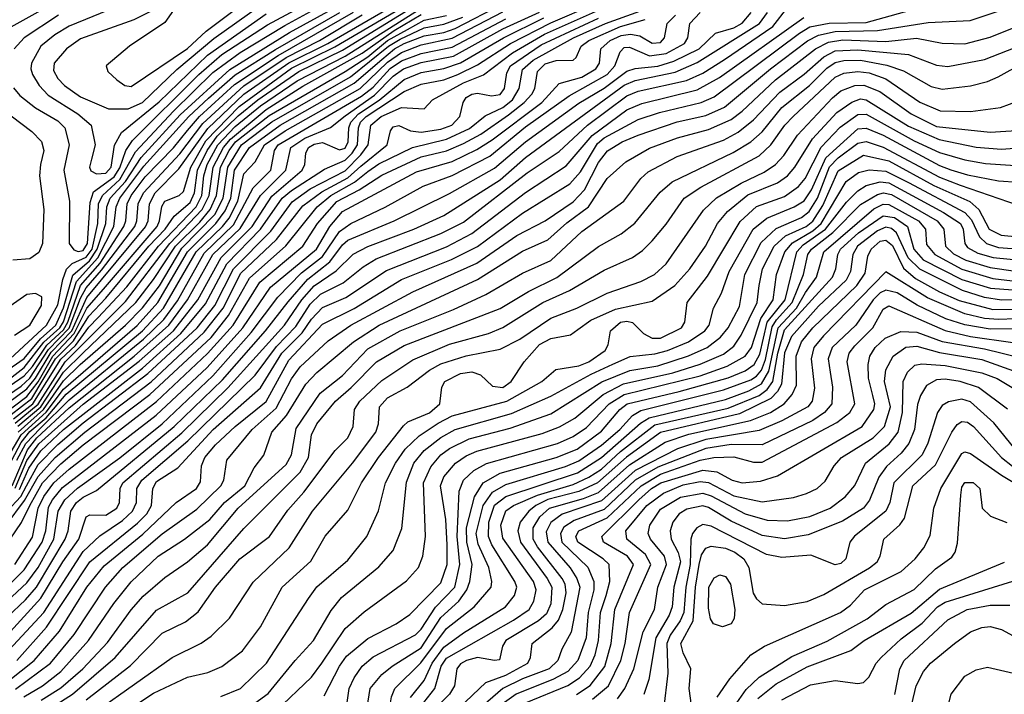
# Model space of a CAD drawing. Extents: x 997028 to 1115134, y 536408 to 618974.
# Tile 162 of 256: x 1028489 to 1031985, y 562815 to 565209. Entities that reach past the tile are written whole.
import ezdxf

# ---------------------------------------------------------------- set-up
doc = ezdxf.new("R2010")
doc.units = 0

msp = doc.modelspace()

# ---------------------------------------------------------------- linework, layer by layer
at = {"layer": '0CON10XD'}
for points in [[(1028885, 564972), (1029085, 565107), (1029151.2, 565168.8), (1029453.6, 565395), (1029460, 565405), (1029456.9, 565415), (1029435, 565427.2), (1029385, 565436.9), (1029285, 565428.9), (1029224.7, 565405), (1029111.2, 565335), (1029075, 565299.8), (1029005, 565199), (1028879.5, 565115), (1028796, 565045), (1028802, 565025), (1028834.3, 564995), (1028862.5, 564975), (1028885, 564972)], [(1028455.4, 564005), (1028585.1, 564125), (1028625, 564196.7), (1028642.6, 564287.4), (1028656, 564324), (1028676.1, 564343.9), (1028725, 564366.4), (1028746.2, 564395), (1028767.1, 564485), (1028769.3, 564555), (1028783, 564585), (1028845, 564641.7), (1028900.2, 564739.8), (1029035, 564884.7), (1029175, 565021.2), (1029272.8, 565092.8), (1029431.4, 565188.6), (1029808.6, 565395)], [(1028696.7, 564386.7), (1028715, 564389.7), (1028730.8, 564415), (1028739.3, 564560.7), (1028751.8, 564598.2), (1028825, 564651.2), (1028845, 564683.1), (1028865.9, 564744.1), (1028889.6, 564780.4), (1029125.1, 565015), (1029207.7, 565085), (1029369.3, 565190.7), (1029749.5, 565395)], [(1028302.8, 563867.2), (1028505, 564006.2), (1028563.4, 564076.6), (1028617.6, 564125), (1028645, 564186.4), (1028677.8, 564302.2), (1028737.2, 564352.8), (1028765.1, 564395), (1028795.1, 564485), (1028798.4, 564545), (1028810.6, 564575), (1028865.1, 564634.9), (1028920.4, 564719.6), (1029059.1, 564870.9), (1029235, 565031.8), (1029446.8, 565163.2), (1029795, 565354.6)], [(1028317.2, 563752.8), (1028515, 563898.6), (1028545, 563936.1), (1028600.8, 564029.2), (1028674.1, 564105), (1028727.4, 564222.6), (1028936.4, 564473.6), (1028945.9, 564495), (1028950, 564555), (1028970, 564595), (1029055, 564679.4), (1029157, 564823), (1029285.5, 564944.5), (1029445, 565056.1), (1029583.9, 565125), (1029915, 565317.2)], [(1028975.7, 565314.3), (1028665, 565186.4), (1028613.8, 565155), (1028564.8, 565115), (1028531.5, 565055), (1028529, 565035), (1028535.2, 565015), (1028558.7, 564975), (1028590.6, 564940.6), (1028695.7, 564875), (1028742.8, 564835), (1028757.6, 564765), (1028744.5, 564714.5), (1028737.2, 564685), (1028742.2, 564672.2), (1028762.4, 564662.4)], [(1028334, 563736), (1028515, 563871.9), (1028555, 563923.7), (1028606.9, 564015), (1028683.1, 564095), (1028727.9, 564185), (1028786.8, 564253.1), (1028977, 564475), (1028986.3, 564495), (1028994.1, 564545.9), (1029004.4, 564565), (1029055.4, 564585), (1029071.3, 564598.7), (1029096.5, 564685), (1029150.5, 564779.5), (1029269, 564901), (1029455, 565037), (1029607.9, 565112.1), (1029905, 565288.1)], [(1028385, 563750.4), (1028532.7, 563865), (1028617, 564005), (1028681, 564069), (1028735, 564156.4), (1028795, 564221.1), (1028947.7, 564405), (1029005.7, 564465), (1029038.1, 564511.9), (1029095, 564559.6), (1029109.6, 564595), (1029120.9, 564675), (1029154.8, 564745), (1029191.1, 564795), (1029265, 564868), (1029335, 564924.1), (1029481, 565025), (1029635, 565100.8), (1029905, 565266)], [(1028447.3, 563655), (1028495, 563735), (1028583.7, 563816.3), (1028645, 563897.8), (1028906, 564124), (1028980.1, 564205), (1029085, 564385.3), (1029186.4, 564485), (1029219.3, 564530.7), (1029238.6, 564575), (1029252.6, 564675), (1029305.3, 564755), (1029414.6, 564835), (1029676.9, 564983.1), (1029775, 565067.2), (1029819.7, 565105), (1029855, 565124.4), (1029925, 565151.6), (1029995, 565163), (1030035, 565177.3), (1030205, 565264.9)], [(1028488.8, 563541.2), (1028522.4, 563617.6), (1028565, 563679.1), (1028645, 563753.9), (1028925, 563972), (1029061.8, 564095), (1029149.5, 564200.5), (1029225, 564342.9), (1029344.7, 564465), (1029421.9, 564575), (1029455, 564603), (1029571.1, 564678.9), (1029645, 564709.9), (1029670.4, 564735), (1029688.8, 564765), (1029692.4, 564825), (1029699.9, 564845), (1029719.6, 564865), (1029855, 564953.7), (1029915, 564980), (1029995, 564995.7), (1030045.2, 565014.8), (1030115, 565048.5), (1030232.3, 565125), (1030375, 565198.1), (1030535, 565266.7)], [(1028313.4, 562965), (1028510.6, 563149.4), (1028549.2, 563195), (1028650.9, 563365), (1028662, 563395), (1028671.6, 563465), (1028691.2, 563495), (1028715, 563514), (1028762.4, 563537.6), (1029037.4, 563765), (1029209, 563931), (1029362, 564105), (1029442.6, 564207.4), (1029512, 564288), (1029590.5, 564349.5), (1029635, 564410.1), (1029655, 564426.5), (1029819.3, 564495), (1030015, 564591.9), (1030175, 564681.4), (1030285, 564775.9), (1030475, 564913.2), (1030565, 564966.1), (1030645, 565025.9), (1030675, 565035.9), (1030755, 565043.8), (1030811.4, 565061.3), (1030901.3, 565105), (1030959.4, 565160.6), (1031025, 565179.9), (1031055, 565196.2), (1031086.4, 565235)], [(1028339.2, 563830.8), (1028505, 563945.2), (1028535, 563978.4), (1028586.1, 564053.9), (1028645, 564108), (1028660.1, 564135), (1028705.6, 564265), (1028775.3, 564345), (1028859.5, 564475), (1028866.6, 564495), (1028871.1, 564555), (1028885.6, 564585), (1028935, 564650.9), (1029035.5, 564754.5), (1029085, 564815.6), (1029127.7, 564865), (1029251.6, 564978.4), (1029407.6, 565082.4), (1029674.5, 565235.5)], [(1028375, 563080.9), (1028515, 563210.7), (1028554.5, 563265), (1028610.1, 563365), (1028625.9, 563465), (1028649.3, 563505), (1028695, 563546), (1028845, 563654.2), (1028995, 563774.2), (1029175, 563944.4), (1029311.3, 564098.7), (1029405.4, 564224.6), (1029489.5, 564310.5), (1029565, 564369), (1029625, 564456.7), (1029665, 564485.8), (1029786.6, 564543.4), (1029921.8, 564618.2), (1030025, 564656), (1030159, 564725), (1030285, 564828.7), (1030440.7, 564939.3), (1030575, 565014.4), (1030602.7, 565045), (1030621.1, 565095), (1030635, 565110), (1030655, 565112), (1030725, 565081.1), (1030785, 565089.2), (1030850.2, 565125), (1030861.1, 565145), (1030869.1, 565195), (1030905, 565234.6)], [(1028435.4, 562954.6), (1028574.8, 563105.2), (1028715, 563321), (1028773.5, 563376.5), (1028855, 563431.4), (1028890, 563465), (1028903.6, 563495), (1028905.5, 563545), (1028923.1, 563575), (1029086.1, 563713.9), (1029325, 563947), (1029400.7, 564049.3), (1029469.7, 564120.3), (1029520.3, 564199.7), (1029557.5, 564235), (1029638.1, 564275), (1029708.5, 564331.5), (1029755, 564359.7), (1029985, 564450), (1030065, 564490.6), (1030290.6, 564665), (1030405, 564740.8), (1030505.9, 564834.1), (1030645, 564939.3), (1030685.1, 564954.9), (1030856.6, 564993.4), (1030915, 565019.3), (1030992.1, 565067.9), (1031163.1, 565185), (1031216.9, 565253.1)], [(1028440.9, 563925), (1028505, 563974.6), (1028575.6, 564064.4), (1028632.3, 564115), (1028645, 564136), (1028690.7, 564279.3), (1028766.7, 564363.3), (1028823.6, 564475), (1028832.2, 564545), (1028844.9, 564575), (1028930.7, 564689.3), (1029090.3, 564865), (1029160.1, 564929.9), (1029255, 565013), (1029397.4, 565102.6), (1029625.6, 565235)], [(1028445.1, 563024.9), (1028564.8, 563155.2), (1028642.6, 563285), (1028699.3, 563365), (1028725.8, 563444.2), (1028738.3, 563451.7), (1028795, 563450.5), (1028834.4, 563475), (1028843.4, 563495), (1028846.1, 563545), (1028855.1, 563565), (1029065, 563742.3), (1029227.9, 563902.1), (1029429.3, 564125), (1029490.7, 564215), (1029535, 564264.7), (1029612.7, 564317.3), (1029673.6, 564376.4), (1029725.7, 564404.3), (1029888.7, 564465), (1029995, 564514.5), (1030195, 564640.9), (1030285, 564719.4), (1030635, 564976.9), (1030675, 564992.7), (1030816.8, 565023.2), (1030895, 565057.1), (1031116, 565195), (1031144.6, 565235)], [(1028445.3, 563465), (1028493, 563517), (1028514.2, 563555), (1028555, 563630), (1028625, 563701), (1028715, 563777.7), (1028945, 563952.9), (1029119.1, 564115), (1029182.8, 564195), (1029248.7, 564325), (1029381.2, 564458.8), (1029457.4, 564562.6), (1029521.3, 564608.7), (1029645, 564672.8), (1029700.8, 564729.2), (1029726.9, 564765), (1029736, 564835), (1029772.7, 564865), (1029845, 564897.6), (1029925, 564892), (1029955.6, 564925), (1030065, 564984.3), (1030136.7, 565013.3), (1030238.8, 565091.2), (1030352.6, 565157.4), (1030545, 565243.1)], [(1028448.4, 562861.6), (1028540.6, 562935), (1028630.9, 563039.1), (1028728.2, 563195), (1028789.5, 563270.5), (1028926.6, 563383.4), (1029044.8, 563495.2), (1029117.1, 563545), (1029131.1, 563568.9), (1029135.2, 563625), (1029147, 563655), (1029185, 563700.4), (1029255, 563765.5), (1029365, 563853.8), (1029445, 564000.8), (1029565, 564128.7), (1029676.6, 564183.4), (1029845, 564287), (1030022.5, 564357.5), (1030115, 564403.9), (1030275, 564522.1), (1030443.1, 564626.9), (1030480.7, 564669.3), (1030540.8, 564769.2), (1030565, 564789.1), (1030685, 564854.6), (1030760.7, 564879.3), (1030908.8, 564915), (1030955.1, 564934.9), (1031258.3, 565161.7), (1031295, 565183.2), (1031363.4, 565196.6), (1031495, 565198.9), (1031695, 565254.6)], [(1028456, 563365), (1028495.7, 563424.3), (1028525.2, 563485), (1028570.7, 563565), (1028635, 563632.1), (1028715, 563700), (1028951.3, 563878.7), (1029169, 564081), (1029230.7, 564159.3), (1029305, 564292), (1029433.8, 564406.2), (1029546.2, 564545), (1029593.6, 564585), (1029678.3, 564631.7), (1029725, 564670.6), (1029765, 564697.6), (1029884.2, 564755.8), (1030005.1, 564784.9), (1030086.7, 564823.3), (1030142, 564868), (1030205, 564897), (1030239.1, 564925), (1030262.6, 564965), (1030275, 565032.7), (1030312.9, 565065), (1030455.2, 565145), (1030569, 565195), (1030691, 565239)], [(1028586.1, 565253.9), (1028457.5, 565182.5)], [(1028461.7, 563645), (1028495, 563707.8), (1028525, 563747.3), (1028583.7, 563796.3), (1028655, 563879.5), (1028925, 564105), (1028999.7, 564185), (1029115.9, 564385), (1029210, 564475), (1029233.1, 564505), (1029263.5, 564565), (1029285, 564661.4), (1029325.4, 564704.6), (1029359, 564765), (1029432.2, 564815), (1029698.6, 564965), (1029795, 565057.7), (1029845, 565092.6), (1029915, 565119.7), (1030025, 565142.9), (1030205, 565236.8)], [(1028462.2, 563555), (1028517.2, 563682.8), (1028550.3, 563725), (1028665, 563831), (1028895.9, 564015), (1029018.9, 564125), (1029084.7, 564215), (1029175.5, 564375), (1029272.1, 564467.9), (1029344.8, 564585.2), (1029434.6, 564675), (1029451.9, 564755), (1029501.4, 564788.7), (1029593.5, 564826.5), (1029645, 564867.5), (1029749.2, 564940.8), (1029815, 565008.7), (1029852.3, 565035), (1029915, 565057.3), (1030030, 565080), (1030205, 565176.3), (1030334.7, 565235.3)], [(1028467.2, 563792.8), (1028536.5, 563845), (1028635, 564003.8), (1028687.3, 564052.7), (1028735, 564118.1), (1028768, 564152), (1028869.4, 564260.6), (1028982.7, 564405), (1029116.2, 564545), (1029135.6, 564585), (1029142.7, 564655), (1029155.1, 564695), (1029193.5, 564765), (1029255, 564829.9), (1029345, 564903.7), (1029475, 564991.7), (1029645, 565079.7), (1029905, 565244.2)], [(1028472.9, 563777.1), (1028555, 563844.3), (1028651.1, 563995), (1028865, 564209.2), (1029022.2, 564415), (1029137.5, 564535), (1029162.2, 564585), (1029176.6, 564685), (1029212.7, 564755), (1029237.6, 564785), (1029365, 564890.3), (1029495, 564973.2), (1029705, 565089.6), (1029819.4, 565170.6), (1029915, 565226.8)], [(1028475, 562832.7), (1028599.1, 562925), (1028683.2, 563026.8), (1028794.1, 563195), (1028855.6, 563265), (1028995, 563384.2), (1029118.5, 563471.5), (1029203.9, 563555), (1029214.8, 563575), (1029224.7, 563645), (1029315, 563754.3), (1029399.7, 563830.3), (1029455, 563933.9), (1029485, 563977.3), (1029585, 564069.4), (1029665.7, 564125), (1029885, 564242.5), (1030112.7, 564345), (1030255, 564442.9), (1030355, 564494.8), (1030455, 564562.3), (1030495, 564604.8), (1030545, 564702.2), (1030576, 564744), (1030628.6, 564775), (1030685, 564798.9), (1030823.3, 564846.7), (1030925, 564869.1), (1030991.2, 564898.8), (1031154.8, 565035), (1031286.4, 565133.6), (1031326, 565154), (1031385, 565167.2), (1031535, 565170.2), (1031715, 565199.4), (1031864.5, 565205.5), (1031985, 565245.8)], [(1028504, 562805), (1028570, 562845), (1028635.9, 562895), (1028734.1, 563005), (1028823.2, 563136.8), (1028885, 563213.4), (1028981.6, 563305), (1029075, 563365.2), (1029165, 563435.2), (1029217.2, 563495), (1029288.5, 563555), (1029321.6, 563618.4), (1029356.7, 563663.3), (1029384.8, 563745), (1029436.3, 563803.7), (1029505.9, 563915), (1029545, 563956.7), (1029674.4, 564065.6), (1029765.3, 564124.7), (1030115, 564287), (1030275, 564387.7), (1030365, 564427.4), (1030432.3, 564487.7), (1030509.3, 564545), (1030575, 564645.3), (1030640.9, 564705), (1030725, 564753), (1030825, 564789.9), (1030935, 564819.2), (1031015.1, 564854.9), (1031055, 564884.5), (1031173.4, 564995), (1031315.2, 565105), (1031360.8, 565129.2), (1031412.4, 565137.6), (1031565, 565131.8), (1031673.3, 565143.3), (1031765, 565125.2), (1031845, 565123.3), (1031935, 565147.4), (1032140.8, 565229.2)], [(1028985, 565253.1), (1028895, 565208.9), (1028705, 565141.2), (1028655.3, 565105), (1028612.2, 565055), (1028609, 565029), (1028625, 564999.7), (1028649.1, 564975), (1028705, 564935.2), (1028805, 564892.8), (1028875, 564892.4)], [(1028762.4, 564662.4), (1028795, 564664), (1028814.1, 564685), (1028826.4, 564763.6), (1028851.1, 564808.9), (1028985, 564917.8), (1029156.8, 565083.2), (1029365, 565229.5)], [(1028875, 564892.4), (1028925, 564914.9), (1029047.7, 565032.3), (1029178.3, 565141.7), (1029342, 565258)], [(1028361.7, 563818.3), (1028495, 563908.6), (1028525, 563937.1), (1028591.2, 564038.8), (1028665, 564114.5), (1028705, 564221.1), (1028725, 564257.5), (1028780.3, 564319.7), (1028898, 564475), (1028905.9, 564495), (1028909.9, 564555), (1028928.6, 564595), (1029057.7, 564732.3), (1029139.7, 564840.3), (1029285.7, 564974.3), (1029435, 565074.3), (1029554.4, 565135), (1029705, 565226.1)], [(1028362.2, 563115), (1028505, 563256), (1028569.5, 563355), (1028582.2, 563395), (1028591.8, 563478.2), (1028605.9, 563505), (1028641.9, 563548.1), (1028974, 563805), (1029155, 563974.4), (1029281.3, 564115), (1029380.4, 564259.6), (1029543.6, 564395), (1029590, 564475), (1029635, 564528.1), (1029898.8, 564668.8), (1030025, 564706.2), (1030111.9, 564748.1), (1030167.4, 564782.6), (1030343.5, 564915), (1030405, 564982.3), (1030485, 565004.5), (1030535, 565034.5), (1030547.9, 565055), (1030553.3, 565105), (1030586.4, 565135), (1030625, 565152.5), (1030658.1, 565158.1), (1030691.4, 565151.4), (1030735, 565125.6), (1030765, 565127.7), (1030778.7, 565145), (1030788.4, 565195), (1030817.7, 565225)], [(1028441.8, 563415), (1028507, 563503), (1028555, 563587.7), (1028615, 563654.5), (1028720.2, 563745), (1028956, 563924), (1029145, 564099.5), (1029211.8, 564185), (1029275, 564309), (1029401.4, 564428.6), (1029495, 564547.8), (1029561.6, 564598.4), (1029655, 564648), (1029701, 564689), (1029794.4, 564765), (1029805.4, 564815), (1029815, 564829.2), (1029835, 564833.4), (1029876.7, 564815), (1029915, 564809.5), (1029985, 564820.1), (1030023.8, 564835), (1030052, 564865), (1030063.5, 564915), (1030075, 564932.5), (1030095, 564944.8), (1030115, 564948), (1030165, 564938.3), (1030195, 564943.7), (1030211, 564965), (1030219.2, 565020.8), (1030232.6, 565045), (1030340.6, 565119.4), (1030545, 565214.9)], [(1028627.4, 565225), (1028505.1, 565144.9), (1028469.6, 565105)], [(1028472.7, 563275), (1028535, 563372.1), (1028555.3, 563475), (1028575, 563516.1), (1028611.1, 563565), (1028665, 563614.2), (1028975, 563854.2), (1029155.9, 564024.1), (1029246.9, 564125), (1029342.1, 564277.9), (1029494.8, 564405), (1029546.7, 564485), (1029615, 564563.3), (1029694.6, 564605.4), (1029775, 564657.3), (1029915, 564722), (1030005, 564743.1), (1030065, 564769.4), (1030127.1, 564802.9), (1030225, 564870.7), (1030281, 564915), (1030308.2, 564945), (1030317.9, 564965), (1030328.4, 565025), (1030355, 565052.7), (1030394.2, 565064.2), (1030455, 565065.5), (1030465, 565074.2), (1030482.4, 565115), (1030509.6, 565135), (1030623.1, 565185), (1030709.8, 565210.2)], [(1028473.9, 563546.1), (1028515.2, 563644.8), (1028556.9, 563703.1), (1028715, 563844.5), (1028913.6, 563996.4), (1029035.3, 564104.7), (1029121.4, 564215), (1029204.7, 564365.3), (1029314.7, 564475), (1029385, 564582.3), (1029492.9, 564675), (1029502.2, 564695), (1029505.2, 564735), (1029515.2, 564755), (1029535, 564767.1), (1029565, 564772.6), (1029625, 564746.9), (1029645, 564753.5), (1029655.7, 564775), (1029657.7, 564825), (1029664.8, 564844.8), (1029692.8, 564875), (1029766.2, 564923.8), (1029855, 564997.2), (1029915, 565021.9), (1029995, 565035.3), (1030054.2, 565055.8), (1030206.7, 565145), (1030350.9, 565215)], [(1028479.1, 562935), (1028585, 563052.8), (1028738.5, 563285), (1028907.8, 563422.2), (1028940.6, 563455), (1028957.9, 563485), (1028961.7, 563545), (1028975, 563570.3), (1029051.4, 563618.6), (1029176, 563755), (1029345, 563902.1), (1029420.5, 564025), (1029492.2, 564097.8), (1029525, 564145.5), (1029565, 564187.9), (1029647.5, 564222.5), (1029791.6, 564318.4), (1030005, 564403.2), (1030095, 564450.1), (1030285, 564596.2), (1030429.2, 564690.8), (1030522.1, 564797.9), (1030645, 564889.1), (1030698.5, 564911.5), (1030895, 564959.8), (1030973.6, 565003.6), (1031273.6, 565216.4)], [(1028479.4, 563645), (1028511.6, 563705), (1028561.6, 563758.4), (1028665, 563860.1), (1028928.9, 564075), (1029001.1, 564145), (1029049.2, 564210.8), (1029145, 564380.5), (1029248.8, 564481.2), (1029318.1, 564611.9), (1029381.5, 564675), (1029394.4, 564745), (1029407.6, 564765), (1029702.8, 564937.2), (1029745, 564969.6), (1029805, 565036.2), (1029845, 565063.3), (1029915, 565088.7), (1030025, 565111.2), (1030215, 565211.9)], [(1028483.3, 563766.7), (1028565, 563835), (1028645, 563957.6), (1028715, 564026.3), (1028901.9, 564205), (1028965, 564286.9), (1029042.5, 564405), (1029129.3, 564490.7), (1029165.3, 564534.7), (1029188.4, 564585), (1029202.4, 564685), (1029232.9, 564745), (1029256.1, 564775), (1029375, 564868.9), (1029645.2, 565024.8), (1029725, 565077.3), (1029795, 565135.6), (1029866, 565174), (1029925, 565206.8), (1030005, 565223.3)], [(1028484.1, 563745), (1028573.7, 563825), (1028645, 563926.9), (1028704.6, 563985), (1028865.1, 564125), (1028925, 564186), (1028985.6, 564264.4), (1029065, 564397.5), (1029182, 564518), (1029212.1, 564575), (1029228.4, 564685), (1029277, 564765), (1029385, 564846.4), (1029663.7, 565006.3), (1029798.7, 565115), (1029839.8, 565140.2), (1029925, 565180.1), (1029995, 565192.5), (1030062.2, 565217.8)], [(1031918, 564698), (1032025, 564691.4), (1032115, 564699.4), (1032222.1, 564735), (1032315, 564795.2), (1032418.8, 564811.2), (1032475, 564828.4), (1032521.5, 564858.5), (1032664.3, 564995.7), (1032733.2, 565046.8), (1032795, 565077.5), (1032902.7, 565107.3), (1032985, 565163.4), (1033025, 565183.3), (1033125, 565212.9)], [(1028565.7, 562794.3), (1028635, 562837.3), (1028713.8, 562905), (1028801.5, 562998.5), (1028885.1, 563114.9), (1028927.6, 563162.4), (1029005, 563229.7), (1029085, 563284.2), (1029156.2, 563345), (1029264.8, 563475), (1029435, 563630.5), (1029454.8, 563665), (1029471.5, 563758.5), (1029556.4, 563883.6), (1029635, 563946.4), (1029725, 564041.3), (1029839.7, 564105), (1030029.6, 564180.4), (1030145, 564233.3), (1030275, 564308.8), (1030375, 564354.8), (1030485, 564457.5), (1030634.7, 564565), (1030695.3, 564645), (1030720.6, 564669.4), (1030823.3, 564723.3), (1030988.2, 564781.8), (1031040, 564810), (1031095, 564854.1), (1031188, 564952), (1031275, 565015.7), (1031345, 565077.7), (1031385, 565098.4), (1031465, 565101.5), (1031644.9, 565084.9), (1031745, 565047.3), (1031785, 565042.8), (1031915, 565068), (1032105, 565141.8)], [(1028608.3, 562771.7), (1028677, 562815), (1028828.8, 562945), (1028975, 563113.3), (1029086.3, 563175), (1029285, 563403.2), (1029485, 563603.5), (1029514.8, 563654.8), (1029525.5, 563735), (1029545, 563774.7), (1029610.8, 563855), (1029666.9, 563903.1), (1029756.2, 563995), (1029855, 564052.7), (1030195, 564183.7), (1030295.4, 564244.6), (1030396.6, 564293.4), (1030545, 564403.8), (1030625, 564448.8), (1030673.6, 564486.4), (1030763.4, 564596.5), (1030806.3, 564633.7), (1031022.6, 564737.4), (1031085, 564775.5), (1031125, 564811.3), (1031195, 564897.1), (1031293.5, 564975), (1031355, 565037.2), (1031385, 565056.6), (1031415, 565064.3), (1031474.9, 565064.9), (1031567.9, 565047.9), (1031627.3, 565027.3), (1031725, 564972.3), (1031765, 564962), (1031865, 564974.3), (1031925, 564989.3), (1031963.6, 565006.4), (1032050.4, 565055)], [(1028725, 562794.6), (1028883.2, 562916.8), (1028995, 563031.9), (1029078.6, 563071.3), (1029122.9, 563107.1), (1029184.8, 563195), (1029270.7, 563295), (1029376.8, 563375), (1029441.7, 563468.3), (1029497.7, 563532.3), (1029610, 563680), (1029654.2, 563725), (1029673.9, 563765), (1029678.4, 563825), (1029696.5, 563855), (1029775, 563928.3), (1029885, 564001.2), (1030015, 564057), (1030154.4, 564095.6), (1030205, 564115.9), (1030347.2, 564205), (1030441.9, 564248.1), (1030565, 564320.5), (1030665, 564365.3), (1030700.4, 564389.6), (1030735, 564424), (1030785, 564483.2), (1030848.6, 564575), (1030907.3, 564615), (1031115, 564725.6), (1031155.7, 564764.3), (1031206.2, 564835), (1031236, 564865), (1031385.1, 565004.9), (1031415, 565019.5), (1031464.7, 565025.3), (1031505, 565019.8), (1031565, 564998.9), (1031685, 564916.6), (1031757.1, 564885), (1031865, 564883.1), (1031972.2, 564897.8), (1032067.4, 564932.6)], [(1028467.5, 564967.5), (1028490.1, 564940.1), (1028546, 564896), (1028625, 564850.4), (1028649.3, 564825), (1028665.2, 564765), (1028645.6, 564675), (1028666.4, 564565), (1028664.8, 564415), (1028682, 564392), (1028696.7, 564386.7)], [(1028763.6, 562756.4), (1029031.2, 562945), (1029133.7, 562996.3), (1029169.3, 563020.7), (1029234.8, 563085.2), (1029318, 563212), (1029446.4, 563335), (1029529, 563465), (1029670.6, 563635), (1029753.5, 563745), (1029763, 563775), (1029767.2, 563835), (1029795, 563867.1), (1029865.6, 563904.4), (1029944.2, 563965), (1029985, 563987.5), (1030075, 564015.4), (1030195, 564039.8), (1030265, 564075.6), (1030375, 564149.1), (1030467.7, 564185), (1030575, 564238.4), (1030695, 564279.8), (1030743.8, 564305), (1030785, 564342.7), (1030917.6, 564532.4), (1030963.2, 564576.8), (1031050.9, 564629.1), (1031132.8, 564667.2), (1031172.9, 564695), (1031202.8, 564727.2), (1031250.4, 564799.6), (1031375, 564931.8), (1031405, 564956.7), (1031454.5, 564975), (1031486.8, 564976.8), (1031543.8, 564953.8), (1031655, 564874.3), (1031745, 564829.8), (1031935, 564809.4), (1032065, 564818.5)], [(1028715, 562652.8), (1028965, 562818.4), (1029085, 562875.2), (1029157.7, 562892.3), (1029206.7, 562913.3), (1029281, 562969), (1029345, 563054.5), (1029421.4, 563195), (1029522.7, 563287.3), (1029573.6, 563376.4), (1029655, 563468.2), (1029703, 563565), (1029763.8, 563655), (1029852.5, 563767.5), (1029868.1, 563781.9), (1029945, 563813.7), (1029981.6, 563845), (1029988.2, 563905), (1029998.8, 563925), (1030055, 563953.5), (1030095, 563958.8), (1030125, 563948.3), (1030168, 563908), (1030205, 563903.8), (1030234.8, 563925), (1030280, 563995), (1030335, 564055.9), (1030375, 564077), (1030445, 564090.5), (1030470.7, 564109.3), (1030517.6, 564142.4), (1030605, 564182), (1030735, 564210), (1030815, 564265.2), (1030869.1, 564325), (1030924.4, 564405), (1030967.1, 564485), (1031002.3, 564527.7), (1031075, 564587.6), (1031179.9, 564630.1), (1031215, 564654.4), (1031241.7, 564685), (1031303.8, 564786.2), (1031390.2, 564879.8), (1031443.6, 564916.4), (1031475, 564927.7), (1031495, 564924.6), (1031645, 564830.8), (1031753.4, 564783.4), (1031885, 564757.1), (1031975, 564749), (1032115, 564760.6)], [(1028424.3, 564894.3), (1028532.6, 564812.6), (1028567.1, 564777.1), (1028574.8, 564745.2), (1028563, 564695), (1028560, 564655), (1028575.2, 564535), (1028570.3, 564415), (1028557.9, 564382.1), (1028525, 564359.6), (1028465, 564355.7)], [(1029203.8, 562806.2), (1029273.8, 562835), (1029365.4, 562924.6), (1029514.7, 563155), (1029545, 563195.9), (1029655, 563291.1), (1029721.8, 563375), (1029763.7, 563466.3), (1029788.4, 563565), (1029823.8, 563635), (1029858.3, 563685), (1029908.2, 563731.8), (1029975, 563777), (1030025, 563802.4), (1030218.6, 563855), (1030343.1, 563925), (1030392.9, 563967.1), (1030475, 563980.1), (1030510.2, 563995), (1030568.4, 564035), (1030578.8, 564055), (1030587.3, 564105), (1030622.7, 564135), (1030645, 564139.5), (1030665, 564134.1), (1030704.6, 564094.6), (1030735, 564078.7), (1030765, 564079.1), (1030839.5, 564115), (1030851.4, 564135), (1030859.8, 564205), (1030931.4, 564298.6), (1031047.4, 564492.6), (1031105, 564545.8), (1031205, 564581.4), (1031255, 564617), (1031277.9, 564645), (1031335, 564757.1), (1031402.4, 564827.6), (1031465, 564872.8), (1031495, 564873.3), (1031665, 564779), (1031755, 564737.4), (1031845, 564711.4), (1031918, 564698)], [(1029285, 562754.4), (1029372.1, 562817.9), (1029467.5, 562935), (1029532.1, 563005), (1029595, 563111.5), (1029632.3, 563157.7), (1029765, 563267.2), (1029815.3, 563325), (1029846.6, 563403.4), (1029862.2, 563567.8), (1029889, 563635), (1029925, 563679.8), (1029985, 563726.6), (1030035, 563754), (1030235, 563810.9), (1030375, 563872.7), (1030518.6, 563951.4), (1030595, 563986.1), (1030656.6, 564013.4), (1030745, 564023), (1030790, 564035), (1030864.2, 564065.8), (1030921.7, 564105), (1030936.9, 564125), (1030952.2, 564185), (1030981.2, 564238.8), (1031008.1, 564315), (1031093.8, 564465), (1031142.1, 564505), (1031239.7, 564545), (1031275, 564565.8), (1031300.7, 564605), (1031351.4, 564718.6), (1031465, 564821), (1031495, 564823.9), (1031555, 564798.9), (1031755, 564691.3), (1031795.8, 564675.8), (1031855, 564658.3), (1031965, 564637.6), (1032035, 564632.5)], [(1029561.7, 562925), (1029645, 563048.6), (1029712.6, 563107.4), (1029862.8, 563217.2), (1029905.6, 563264.4), (1029920.8, 563305), (1029930.7, 563375), (1029923.5, 563565), (1029948.6, 563621.4), (1029985, 563664.8), (1030015, 563686.9), (1030085, 563720.9), (1030230.3, 563759.7), (1030375, 563810.5), (1030556.1, 563923.9), (1030656.1, 563963.9), (1030755, 563980.4), (1030864.4, 564015.6), (1030930.5, 564045), (1030977.8, 564082.2), (1031005, 564115.8), (1031045, 564190.4), (1031064.3, 564305), (1031121.7, 564418.3), (1031175, 564467.8), (1031265, 564507.1), (1031291.8, 564528.2), (1031321.8, 564575), (1031365, 564686.2), (1031395, 564718.4), (1031465, 564770.9), (1031495, 564777), (1031555, 564757), (1031755, 564649.5), (1031828, 564622), (1032035, 564550.8)], [(1031114.6, 564265), (1031126.2, 564325), (1031168.5, 564405), (1031208.7, 564441.3), (1031281.4, 564475), (1031305, 564493.4), (1031340.9, 564549.1), (1031395, 564672.5), (1031485, 564728.2), (1031575, 564707.8), (1031735, 564620.2), (1031863.4, 564563.4), (1031894.9, 564534.9), (1031930.9, 564465), (1031973.8, 564443.8), (1032035, 564438.3)], [(1029644.8, 562735), (1029658.8, 562835), (1029676.6, 562873.4), (1029705.4, 562914.6), (1029745, 562947), (1029895, 563025.2), (1029915, 563045.6), (1029965.8, 563124.2), (1030034.4, 563195), (1030052.6, 563275), (1030042.5, 563375), (1030049.8, 563535), (1030065.2, 563575), (1030101.5, 563608.5), (1030146.5, 563633.5), (1030398.9, 563705), (1030455, 563729), (1030502, 563762), (1030582.1, 563845), (1030635, 563878.9), (1030904.9, 563945.1), (1031001, 563979), (1031065, 564014.2), (1031088, 564045), (1031121.3, 564148.7), (1031164.3, 564215), (1031176.8, 564305), (1031206, 564385), (1031232.7, 564417.3), (1031305, 564459.3), (1031334.7, 564485), (1031423.3, 564635), (1031467.1, 564667.1), (1031505, 564675.9), (1031565, 564671), (1031645, 564631.1), (1031845, 564524.4), (1031868.6, 564498.6), (1031897.7, 564437.7), (1031922.4, 564415), (1031965, 564400.9), (1032045, 564394.1)], [(1029720, 562745), (1029734, 562835), (1029775, 562884.8), (1029811.9, 562915), (1029915, 562979.9), (1029985, 563087.6), (1030048.2, 563145), (1030076.5, 563185), (1030087.6, 563215), (1030096.3, 563275), (1030076.7, 563355), (1030075.9, 563405), (1030104.5, 563515.5), (1030135, 563564.8), (1030195, 563599.7), (1030393.9, 563655), (1030468.3, 563685), (1030555, 563748.9), (1030620.4, 563825), (1030646.1, 563845), (1030830.7, 563889.3), (1031005, 563938.2), (1031065, 563963.1), (1031096.8, 563985), (1031117.8, 564022.2), (1031143.8, 564135), (1031207.7, 564215), (1031249.1, 564385), (1031270.6, 564409.4), (1031350.8, 564465), (1031425, 564560.9), (1031465, 564602), (1031495, 564620.7), (1031545, 564633.1), (1031575, 564629.6), (1031769.3, 564525), (1031829.2, 564485), (1031838.8, 564465), (1031845.1, 564415.1), (1031855, 564400.8), (1031890.7, 564380.7), (1031945.1, 564365.1), (1032055, 564354.7)], [(1029914.2, 562925.8), (1030005, 563048.7), (1030103.3, 563125), (1030163.1, 563195), (1030165.2, 563215), (1030155.2, 563265), (1030117.1, 563347.1), (1030110.1, 563385), (1030134.7, 563485), (1030167.7, 563532.3), (1030215, 563559.1), (1030426.8, 563623.2), (1030475, 563643.4), (1030555, 563698.8), (1030620, 563755), (1030665, 563804), (1030695, 563822.1), (1030988.8, 563895), (1031085, 563930.6), (1031105.9, 563944.1), (1031122.8, 563965), (1031136.9, 564003.1), (1031160.7, 564119.3), (1031176, 564144), (1031232.6, 564205), (1031271.9, 564305), (1031287.9, 564375), (1031300.8, 564395), (1031376.2, 564453.8), (1031475, 564552.8), (1031535, 564588.9), (1031556.1, 564593.9), (1031585, 564588.3), (1031746.8, 564495), (1031770, 564465), (1031776.2, 564405), (1031805, 564378.4), (1031848.2, 564355), (1031935, 564329.5), (1032025, 564316.2)], [(1029876.4, 562803.6), (1029925, 562863), (1029954.2, 562925), (1029995, 562981.7), (1030065, 563033.3), (1030214.2, 563125), (1030245.7, 563165), (1030254.4, 563195), (1030247.8, 563215), (1030165.9, 563345), (1030153.5, 563375), (1030154.5, 563425), (1030175, 563485.7), (1030215, 563517), (1030469.4, 563600.6), (1030554.6, 563654.6), (1030693.5, 563776.5), (1030724.1, 563795.9), (1030995, 563860.8), (1031078.6, 563891.4), (1031123.3, 563916.7), (1031148.6, 563961.4), (1031181.9, 564115), (1031247.3, 564185), (1031278.8, 564241.2), (1031318.8, 564295), (1031344.1, 564385), (1031522, 564538), (1031555, 564554.3), (1031575, 564553.4), (1031680.6, 564495), (1031705.2, 564465), (1031709, 564411)], [(1029897.8, 562752.2), (1029963.5, 562835), (1029985.9, 562915), (1030005, 562943), (1030242.6, 563077.4), (1030297.8, 563115), (1030314.5, 563145), (1030322.7, 563185), (1030313.7, 563215), (1030205, 563368.9), (1030198.1, 563415), (1030215, 563465.2), (1030243.2, 563485), (1030328.2, 563521.8), (1030455, 563558.9), (1030510.6, 563585), (1030555, 563614.1), (1030623.1, 563676.9), (1030745, 563771.1), (1031005, 563829.8), (1031115, 563875.1), (1031143.6, 563896.4), (1031163.7, 563925), (1031181, 564025), (1031205, 564108), (1031375.4, 564295), (1031386.8, 564325), (1031394, 564375), (1031404.1, 564395), (1031467.9, 564452.1), (1031555, 564513), (1031595, 564507.2), (1031641.1, 564475), (1031663.6, 564395), (1031697.2, 564357.2), (1031835, 564286.4), (1031935.9, 564255.9), (1032047.2, 564247.2)], [(1032045.1, 564214.9), (1031975, 564213.9), (1031915, 564222.8), (1031837.2, 564247.2), (1031685, 564323.9), (1031643.6, 564363.6), (1031603, 564453), (1031585, 564467.9), (1031565, 564472.4), (1031535, 564459.6), (1031464.1, 564405), (1031447.5, 564375), (1031438.6, 564315), (1031424.3, 564285), (1031325, 564191.6), (1031229.9, 564085), (1031205, 564026.2), (1031194.1, 563915.9), (1031180.2, 563889.8), (1031156.1, 563863.9), (1031045, 563809.7), (1030765, 563744.3), (1030643.5, 563656.5), (1030540.8, 563565), (1030475, 563534.5), (1030365, 563505.5), (1030322.3, 563485), (1030297.3, 563465), (1030266.5, 563425), (1030257.9, 563395), (1030267.2, 563355), (1030362.7, 563225), (1030378.6, 563195), (1030375, 563135.6), (1030359.3, 563100.7), (1030331.3, 563075), (1030215.7, 563005), (1030204.2, 562985), (1030192.8, 562937.2), (1030175, 562934.1), (1030115, 562944.8), (1030076.2, 562935), (1030055, 562922.6), (1030041.3, 562905), (1030033.4, 562845), (1030016, 562815), (1029910.4, 562709.6)], [(1030048.4, 562765), (1030144.1, 562855.9), (1030215, 562882.4), (1030293.6, 562925), (1030302.9, 562945), (1030308.6, 562995), (1030379.5, 563050.5), (1030402.5, 563077.5), (1030417.7, 563115), (1030429.6, 563175), (1030426.6, 563205), (1030415.7, 563225), (1030327.9, 563337.9), (1030312.5, 563365), (1030312.7, 563405), (1030335.9, 563445), (1030370.7, 563475), (1030490.8, 563509.2), (1030545, 563531.4), (1030655, 563629.4), (1030780.7, 563709.3), (1030865, 563737.8), (1031083.9, 563786.1), (1031154.8, 563815.2), (1031203.5, 563845), (1031231.7, 563878.3), (1031247.7, 563912.3), (1031245.9, 564015), (1031265.7, 564065), (1031305, 564115.5), (1031461.9, 564265), (1031490.8, 564309.2), (1031500.7, 564369.3), (1031512.4, 564395), (1031545, 564423), (1031565, 564426.5), (1031587.8, 564407.8), (1031627.3, 564327.3), (1031670.4, 564290.4), (1031755, 564243), (1031825, 564212.1), (1031945, 564180.9), (1032035, 564181.4)], [(1031709, 564411), (1031738.8, 564375), (1031835, 564323.1), (1031945, 564290.7), (1032035, 564280)], [(1032025, 564147.7), (1031965, 564144.7), (1031915, 564148.9), (1031845, 564165.1), (1031712, 564222), (1031565, 564314), (1031343.2, 564086.8), (1031309, 564045), (1031299.1, 564005), (1031311.5, 563901.5), (1031302.5, 563855), (1031288, 563835), (1031195.4, 563784.6), (1031115, 563751.4), (1030925, 563719.3), (1030825, 563686.1), (1030675, 563609.3), (1030555, 563500.8), (1030416, 563454), (1030375.6, 563424.4), (1030359.2, 563390.8), (1030364.9, 563355), (1030443.3, 563263.3), (1030467.5, 563225), (1030477.9, 563195), (1030447.7, 563035), (1030414.7, 562975), (1030400.6, 562935), (1030369.3, 562905), (1030275, 562869.5), (1030205, 562834.6), (1030088.3, 562735)], [(1029570.5, 562809.5), (1029625.2, 562915), (1029650.1, 562949.9), (1029725, 563012.5), (1029826.2, 563065), (1029875, 563097.7), (1029985, 563210.3), (1030007.7, 563275), (1030007.4, 563345), (1030002.1, 563435), (1029983.3, 563555), (1029995, 563586.3), (1030036.7, 563635), (1030075, 563660.8), (1030112.9, 563677.1), (1030345, 563740.1), (1030406.5, 563763.5), (1030460.2, 563795), (1030561.4, 563878.6), (1030633.2, 563916.8), (1030808, 563955), (1030905, 563986.2), (1030987.9, 564022.1), (1031025, 564049.8), (1031051.1, 564088.9), (1031107.3, 564205), (1031114.6, 564265)], [(1032025, 564111.7), (1031935, 564110.4), (1031845, 564125.7), (1031777.1, 564147.1), (1031675.7, 564195.7), (1031605, 564239.4), (1031565, 564248.6), (1031545, 564239.3), (1031519.6, 564215), (1031457.7, 564125), (1031373.5, 564045), (1031359.5, 564005), (1031367.4, 563957.4), (1031375.5, 563904.5), (1031372.5, 563845), (1031346.4, 563815), (1031305, 563786.8), (1031125, 563700), (1031015, 563700.6), (1030925, 563686.4), (1030755, 563621.3), (1030675.1, 563575), (1030565, 563470.5), (1030458, 563432), (1030421.8, 563408.2), (1030409.7, 563385), (1030414.6, 563355), (1030506, 563266), (1030527.6, 563215), (1030527.8, 563185), (1030507.3, 563105), (1030501.2, 563015), (1030471.1, 562935), (1030435, 562895.7), (1030385, 562868.7), (1030252.7, 562815), (1030211, 562785)], [(1028470.8, 564089.2), (1028525.7, 564125), (1028567.2, 564195), (1028567.8, 564225), (1028545, 564237.1), (1028515, 564233.3), (1028403.5, 564156.5)], [(1030285.6, 562784.4), (1030435, 562846.1), (1030477.3, 562872.7), (1030514.9, 562915), (1030532.2, 562955), (1030544.2, 563005), (1030551.5, 563105), (1030571.5, 563165), (1030585.2, 563215), (1030581.9, 563275), (1030561, 563295), (1030470.5, 563355), (1030464.2, 563375), (1030474.4, 563395), (1030575, 563440.5), (1030695.8, 563555), (1030765, 563595.5), (1030904.9, 563645.1), (1030954.2, 563655), (1031025, 563657.2), (1031095, 563638.7), (1031125, 563638.7), (1031390.7, 563779.3), (1031436.2, 563815), (1031454.8, 563845), (1031427.5, 563995), (1031434.8, 564025), (1031455, 564051.2), (1031518.4, 564115), (1031555, 564182), (1031575, 564192.9), (1031775, 564105.7), (1031865, 564084.7), (1032015, 564062.8)], [(1030466, 562814), (1030514.6, 562845.4), (1030566.7, 562913.3), (1030590, 562995), (1030602.4, 563115), (1030669, 563275), (1030647.2, 563305), (1030562, 563355), (1030556.6, 563375), (1030687.7, 563505), (1030733.2, 563545), (1030766.3, 563565), (1030915, 563610.2), (1030964.3, 563604.3), (1031018.5, 563575), (1031055, 563565.6), (1031119.2, 563570.8), (1031180.2, 563589.8), (1031480, 563765), (1031521.7, 563825), (1031525.2, 563845), (1031517.9, 563875), (1031503, 563937), (1031501.7, 563985), (1031508.3, 564015), (1031527.1, 564045), (1031561.7, 564078.3), (1031617.9, 564102.1), (1031675, 564100.4), (1031765, 564067.2), (1031915, 564040.3), (1032045, 564008.3)], [(1030522.8, 562797.2), (1030579.4, 562845), (1030623.6, 562935), (1030638.7, 562995), (1030654.8, 563105), (1030730.4, 563275), (1030711, 563311), (1030644.8, 563365), (1030641.9, 563395), (1030715.9, 563485), (1030775, 563528.8), (1030845, 563558.6), (1030905, 563569.9), (1030935, 563566.7), (1031025, 563518.8), (1031125, 563497.9), (1031236.4, 563513.6), (1031283.3, 563526.7), (1031320.9, 563545), (1031349.3, 563570.7), (1031381.2, 563625), (1031407.4, 563655), (1031519.8, 563725), (1031559.4, 563765), (1031581.6, 563835), (1031560.3, 563925), (1031564.3, 563965.7), (1031590.2, 564015), (1031635, 564046.4), (1031675, 564050.4), (1031755, 564027.2), (1031905, 564002.3), (1032035, 563957.2)], [(1030611.7, 562798.3), (1030638, 562835), (1030669.4, 562905), (1030703.3, 563036.7), (1030743.3, 563115), (1030755.1, 563195), (1030786.2, 563275), (1030778.3, 563305), (1030729.6, 563365), (1030721, 563385), (1030726.7, 563415), (1030765, 563472.1), (1030835, 563514), (1030915, 563528.2), (1030945, 563518.4), (1031065, 563454.9), (1031143, 563433), (1031215, 563430.5), (1031295, 563445.5), (1031367.5, 563475), (1031420, 563515), (1031455, 563556.2), (1031492.5, 563635), (1031576.3, 563703.7), (1031608, 563745), (1031623.8, 563815), (1031626.6, 563925), (1031641.5, 563958.5), (1031667.4, 563982.6), (1031692.4, 563987.6), (1031775, 563981.2), (1031905.5, 563955.5), (1031959.7, 563935), (1032025, 563896.4)], [(1031996.5, 563826.5), (1031893.3, 563903.3), (1031828.6, 563925), (1031775, 563932.8), (1031745, 563930.7), (1031709.1, 563910.9), (1031687.8, 563875), (1031677.4, 563842.6), (1031666.9, 563755), (1031646.5, 563705), (1031619.2, 563670.8), (1031567, 563623), (1031539.3, 563585), (1031506.4, 563503.6), (1031484.8, 563475), (1031411.1, 563428.9), (1031289.2, 563380.8), (1031205, 563365.8), (1031125, 563378.1), (1031015, 563429.3), (1030935, 563478.1), (1030915, 563483.6), (1030858.6, 563471.4), (1030830.5, 563455), (1030808.8, 563425), (1030798.7, 563395), (1030802.3, 563365), (1030827.8, 563317.8), (1030835.9, 563285), (1030811.4, 563195), (1030806.2, 563125), (1030795.4, 563095), (1030747.7, 563015), (1030723.2, 562866.8), (1030705.7, 562814.3)], [(1032028.7, 563678.7), (1031947.7, 563777.7), (1031865, 563852.2), (1031835, 563862.6), (1031787.6, 563852.4), (1031765, 563839.7), (1031747.6, 563815), (1031713.9, 563706.1), (1031693.3, 563665), (1031593.5, 563565), (1031578.6, 563495), (1031564.4, 563465), (1031453.6, 563376.4), (1031437.3, 563355), (1031423.1, 563295), (1031405, 563279.4), (1031384.3, 563274.3), (1031298.8, 563308.8), (1031195, 563299.8), (1031140.4, 563310.4), (1030945, 563411.7), (1030915, 563417.2), (1030894.1, 563405.9), (1030878.1, 563385), (1030872.2, 563365), (1030869.8, 563275), (1030855.1, 563195), (1030847.8, 563105), (1030834.5, 563075.5), (1030798.6, 563025), (1030787.6, 562995), (1030791, 562889), (1030775, 562760)], [(1030874.4, 562774.4), (1030866.8, 562835), (1030872.1, 562905), (1030845, 562962.2), (1030837.3, 562995), (1030880, 563075), (1030888.8, 563195), (1030901.5, 563275), (1030910.6, 563309.4), (1030925, 563333.3), (1030945, 563339.8), (1030995, 563332.8), (1031028.6, 563318.6), (1031060.2, 563295), (1031078, 563265), (1031093.9, 563173.9), (1031105, 563153.3), (1031125, 563135.3), (1031205, 563129.5), (1031285, 563144.3), (1031345, 563169.2), (1031507, 563263), (1031534.2, 563285), (1031544.2, 563305), (1031557.5, 563365), (1031614.5, 563415.5), (1031630.6, 563439.4), (1031660.9, 563555), (1031740.4, 563629.6), (1031798.4, 563745), (1031817.8, 563772.2), (1031835, 563783.4), (1031855, 563780.2), (1031876.2, 563765), (1031975.1, 563655.1), (1032014.4, 563624.4)], [(1030965.5, 562804.5), (1031010.6, 562869.4), (1031085.3, 562954.7), (1031134.3, 562985.7), (1031403.8, 563105), (1031439.5, 563130.5), (1031489.2, 563185), (1031619.2, 563250.8), (1031668.8, 563295), (1031699.3, 563335), (1031721.8, 563378.2), (1031735.2, 563475), (1031760, 563545), (1031835, 563669.4), (1031845, 563674.7), (1031865, 563669.2), (1031975, 563591.9), (1032054.3, 563545)], [(1031010.8, 562749.2), (1031068.8, 562831.2), (1031114.5, 562875.5), (1031231.2, 562948.8), (1031356.6, 563003.4), (1031498, 563082), (1031565, 563132.9), (1031665, 563187), (1031740.6, 563259.4), (1031799.2, 563300.8), (1031810.9, 563319.1), (1031818.7, 563351.3), (1031831.3, 563521.3), (1031835, 563550), (1031845, 563566.8), (1031875, 563565.9), (1031897.8, 563545), (1031906.5, 563475), (1031936.6, 563446.6), (1031994.5, 563424.5)], [(1031110.5, 562799.5), (1031175, 562851.2), (1031285, 562911.5), (1031440, 562970), (1031487.5, 563005), (1031655, 563102.8), (1031755, 563188.3), (1031985.9, 563284.1)], [(1030985, 563054.3), (1030952.9, 563065), (1030942.4, 563082.4), (1030935, 563120), (1030936.1, 563195), (1030955, 563228.1), (1030975, 563238.6), (1030995, 563232.9), (1031013.1, 563205), (1031028.7, 563115), (1031026.1, 563083.9), (1031015.8, 563065), (1030985, 563054.3)], [(1031195, 562795.2), (1031297.7, 562847.7), (1031385, 562863), (1031465, 562853.4), (1031485, 562856.4), (1031504.3, 562875.7), (1031530.3, 562925), (1031547.5, 562945), (1031618.5, 563011.5), (1031693.1, 563066.9), (1031748.5, 563125), (1031775, 563141.6), (1032015, 563216.2)], [(1031596.1, 562813.9), (1031613.7, 562905), (1031630.2, 562935), (1031785, 563079.3), (1031853.5, 563115), (1031935, 563130.5), (1032005, 563131.1)], [(1031646.5, 562735), (1031672.3, 562845), (1031698.2, 562895), (1031723.4, 562925), (1031808, 562995), (1031865, 563036.2), (1031905, 563051.3), (1031935, 563054.8), (1031974.8, 563044.8), (1032095, 562979.1)], [(1028413.9, 561665), (1028606.3, 561835), (1028675.6, 561935), (1028712, 562035), (1028740.2, 562139.8), (1028759.4, 562170.6), (1028777.9, 562185), (1028805, 562193.7), (1028905, 562173.7), (1028945, 562188.4), (1028975, 562216.8), (1028994.6, 562245.4), (1029047.1, 562362.9), (1029084.1, 562395.9), (1029165, 562416.7), (1029385, 562436.9), (1029525, 562479), (1029606.2, 562525), (1029715, 562626.2), (1029780.4, 562705), (1029797.2, 562735), (1029809.2, 562805), (1029821.7, 562835), (1029914.2, 562925.8)], [(1029399, 562755), (1029525, 562875.3), (1029561.7, 562925)], [(1031765.4, 562695), (1031796.4, 562815), (1031845, 562879.5), (1031885, 562901.8), (1031925, 562911.2), (1032095, 562872.2)]]:
    msp.add_lwpolyline(points, dxfattribs=at)

doc.saveas('drawing.dxf')
